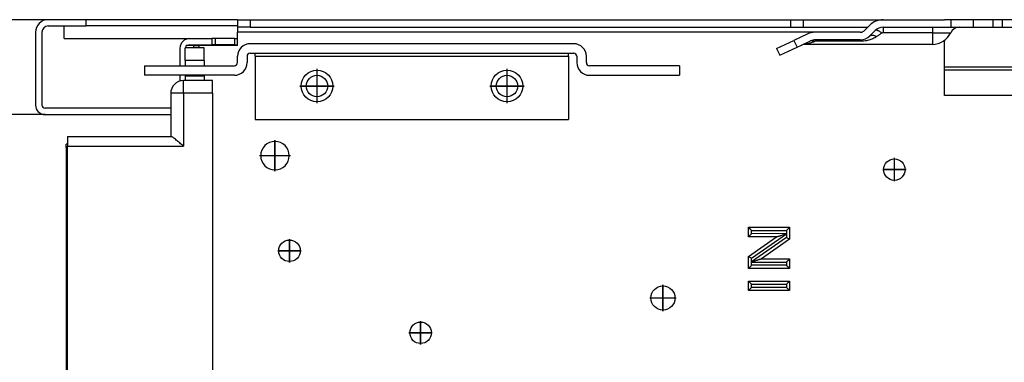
# Model space of a CAD drawing. Header units: inches. Extents: x -7205 to -1528, y -2875 to 5222.
# Tile 39 of 104: x -6410 to -6254, y 294 to 348. Entities that reach past the tile are written whole.
import ezdxf

# ---------------------------------------------------------------- set-up
doc = ezdxf.new("R2010")
doc.units = ezdxf.units.IN
doc.linetypes.add('DOT_CENTER', pattern=[14, 12, -1, 0, -1])
doc.layers.add('1', color=7, linetype='Continuous')

msp = doc.modelspace()

# ---------------------------------------------------------------- linework, layer by layer
at = {"color": 7, "linetype": 'Continuous'}
for p, q in [((-6405.400806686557, 348.3967650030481), (-6434.070365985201, 348.3967650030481)), ((-6399.400806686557, 348.3967650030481), (-6405.400806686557, 348.3967650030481)), ((-6399.400806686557, 348.3967650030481), (-6405.400806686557, 348.3967650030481)), ((-6377.080742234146, 348.3967650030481), (-6399.400806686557, 348.3967650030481)), ((-6399.400806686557, 347.3967650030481), (-6399.400806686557, 348.3967650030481)), ((-6375.500806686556, 348.3967650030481), (-6377.080742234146, 348.3967650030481)), ((-6375.500806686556, 348.3967650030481), (-6373.500806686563, 348.3967650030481)), ((-6375.500806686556, 348.3967650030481), (-6373.500806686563, 348.3967650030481)), ((-6375.500806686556, 348.3967650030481), (-6375.500806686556, 347.3967650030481)), ((-6375.500806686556, 348.3967650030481), (-6373.500806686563, 348.3967650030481)), ((-6375.500806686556, 348.3967650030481), (-6375.500806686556, 347.3967650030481)), ((-6373.500806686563, 348.3967650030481), (-6338.43721130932, 348.3967650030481)), ((-6373.500806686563, 348.3967650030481), (-6338.43721130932, 348.3967650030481)), ((-6373.500806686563, 348.3967650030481), (-6338.43721130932, 348.3967650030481)), ((-6338.43721130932, 348.3967650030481), (-6302.20080668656, 348.3967650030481)), ((-6338.43721130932, 348.3967650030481), (-6302.20080668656, 348.3967650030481)), ((-6338.43721130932, 348.3967650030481), (-6302.20080668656, 348.3967650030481)), ((-6302.20080668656, 348.3967650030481), (-6294.20080668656, 348.3967650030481)), ((-6302.20080668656, 348.3967650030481), (-6294.20080668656, 348.3967650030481)), ((-6302.20080668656, 348.3967650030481), (-6294.20080668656, 348.3967650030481)), ((-6294.20080668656, 348.3967650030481), (-6288.154670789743, 348.3967650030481)), ((-6294.20080668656, 348.3967650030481), (-6288.154670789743, 348.3967650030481)), ((-6294.20080668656, 348.3967650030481), (-6288.154670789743, 348.3967650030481)), ((-6288.154670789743, 348.3967650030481), (-6286.154670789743, 348.3967650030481)), ((-6288.154670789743, 348.3967650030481), (-6286.154670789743, 348.3967650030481)), ((-6288.154670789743, 348.3967650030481), (-6286.154670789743, 348.3967650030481)), ((-6286.154670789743, 348.3967650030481), (-6277.740912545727, 348.3967650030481)), ((-6286.154670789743, 347.196765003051), (-6286.154670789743, 348.3967650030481)), ((-6286.154670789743, 348.3967650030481), (-6277.740912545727, 348.3967650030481)), ((-6286.154670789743, 348.3967650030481), (-6277.740912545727, 348.3967650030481)), ((-6277.740912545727, 348.3967650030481), (-6273.558165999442, 348.3967650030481)), ((-6277.740912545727, 348.3967650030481), (-6273.558165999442, 348.3967650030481)), ((-6277.740912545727, 348.3967650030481), (-6273.558165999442, 348.3967650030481)), ((-6273.558165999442, 348.3967650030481), (-6265.800806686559, 348.3967650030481)), ((-6273.558165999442, 348.3967650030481), (-6265.800806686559, 348.3967650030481)), ((-6273.558165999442, 348.3967650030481), (-6265.800806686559, 348.3967650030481)), ((-6273.558165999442, 348.3967650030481), (-6265.800806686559, 348.3967650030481)), ((-6265.800806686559, 348.3967650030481), (-6263.858080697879, 348.3967650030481)), ((-6265.800806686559, 348.3967650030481), (-6263.858080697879, 348.3967650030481)), ((-6265.800806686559, 348.3967650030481), (-6263.858080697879, 348.3967650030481)), ((-6265.800806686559, 348.3967650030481), (-6263.858080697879, 348.3967650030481)), ((-6262.871874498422, 348.3967650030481), (-6263.858080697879, 348.3967650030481)), ((-6262.871874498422, 348.3967650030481), (-6263.858080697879, 348.3967650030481)), ((-6262.871874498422, 348.3967650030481), (-6263.858080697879, 348.3967650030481)), ((-6262.050806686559, 348.3967650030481), (-6262.871874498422, 348.3967650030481)), ((-6262.050806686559, 348.3967650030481), (-6262.871874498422, 348.3967650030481)), ((-6262.050806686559, 348.3967650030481), (-6262.871874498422, 348.3967650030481)), ((-6261.547572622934, 348.3967650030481), (-6262.050806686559, 348.3967650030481)), ((-6261.547572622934, 348.3967650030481), (-6262.050806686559, 348.3967650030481)), ((-6261.547572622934, 348.3967650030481), (-6262.050806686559, 348.3967650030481)), ((-6259.33634059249, 348.3967650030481), (-6261.547572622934, 348.3967650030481)), ((-6259.33634059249, 348.3967650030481), (-6261.547572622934, 348.3967650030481)), ((-6259.33634059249, 348.3967650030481), (-6261.547572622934, 348.3967650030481)), ((-6256.265272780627, 348.3967650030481), (-6259.33634059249, 348.3967650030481)), ((-6256.265272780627, 348.3967650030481), (-6259.33634059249, 348.3967650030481)), ((-6256.265272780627, 348.3967650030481), (-6259.33634059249, 348.3967650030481)), ((-6254.800806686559, 348.3967650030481), (-6256.265272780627, 348.3967650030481)), ((-6254.800806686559, 348.3967650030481), (-6256.265272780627, 348.3967650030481)), ((-6254.800806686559, 348.3967650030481), (-6256.265272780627, 348.3967650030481)), ((-6243.154670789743, 348.3967650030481), (-6254.800806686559, 348.3967650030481)), ((-6243.154670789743, 348.3967650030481), (-6254.800806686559, 348.3967650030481)), ((-6254.800806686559, 348.3967650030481), (-6254.800806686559, 347.196765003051)), ((-6405.400806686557, 347.3967650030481), (-6402.900806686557, 347.3967650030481)), ((-6402.900806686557, 347.3967650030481), (-6399.400806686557, 347.3967650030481)), ((-6402.900806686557, 345.3967650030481), (-6402.900806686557, 347.3967650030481)), ((-6402.900806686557, 347.3967650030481), (-6399.400806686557, 347.3967650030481)), ((-6375.500806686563, 347.3967650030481), (-6399.400806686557, 347.3967650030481)), ((-6375.500806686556, 347.3967650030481), (-6375.500806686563, 347.196765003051)), ((-6373.500806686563, 347.196765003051), (-6375.500806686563, 347.196765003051)), ((-6375.500806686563, 347.196765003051), (-6375.500806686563, 346.3967650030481)), ((-6373.500806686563, 347.196765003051), (-6288.154670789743, 347.196765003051)), ((-6288.154670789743, 347.196765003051), (-6286.154670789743, 347.196765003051)), ((-6286.154670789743, 347.196765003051), (-6276.000806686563, 347.196765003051)), ((-6276.507913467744, 346.6896582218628), (-6275.679486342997, 347.51808534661)), ((-6273.558165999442, 347.196765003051), (-6265.800806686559, 347.196765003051)), ((-6273.558165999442, 347.196765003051), (-6265.800806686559, 347.196765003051)), ((-6265.800806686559, 347.196765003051), (-6263.858080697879, 347.196765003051)), ((-6265.800806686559, 347.196765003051), (-6263.858080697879, 347.196765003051)), ((-6263.858080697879, 347.196765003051), (-6262.871874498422, 347.196765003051)), ((-6263.858080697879, 347.196765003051), (-6262.871874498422, 347.196765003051)), ((-6262.871874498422, 347.196765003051), (-6262.050806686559, 347.196765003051)), ((-6262.871874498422, 347.196765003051), (-6262.050806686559, 347.196765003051)), ((-6262.050806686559, 347.196765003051), (-6261.547572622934, 347.196765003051)), ((-6262.050806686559, 347.196765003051), (-6261.547572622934, 347.196765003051)), ((-6261.547572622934, 347.196765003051), (-6259.33634059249, 347.196765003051)), ((-6261.547572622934, 347.196765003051), (-6259.33634059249, 347.196765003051)), ((-6259.33634059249, 347.196765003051), (-6256.265272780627, 347.196765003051)), ((-6259.33634059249, 347.196765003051), (-6256.265272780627, 347.196765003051)), ((-6256.265272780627, 347.196765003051), (-6254.800806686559, 347.196765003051)), ((-6256.265272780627, 347.196765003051), (-6254.800806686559, 347.196765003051)), ((-6254.800806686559, 347.196765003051), (-6243.154670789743, 347.196765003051)), ((-6407.400806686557, 346.3967650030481), (-6407.400806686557, 334.8967650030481)), ((-6406.400806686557, 346.3967650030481), (-6406.400806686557, 334.8967650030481)), ((-6402.900806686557, 345.3967650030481), (-6383.100806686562, 345.3967650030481)), ((-6383.100806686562, 345.3967650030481), (-6379.558992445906, 345.3967650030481)), ((-6383.100806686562, 345.3967650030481), (-6379.558992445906, 345.3967650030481)), ((-6379.558992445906, 345.3967650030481), (-6379.558992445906, 344.3967650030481)), ((-6379.058992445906, 345.3967650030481), (-6379.558992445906, 345.3967650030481)), ((-6379.058992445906, 345.3967650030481), (-6379.558992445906, 345.3967650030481)), ((-6376.000806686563, 345.3967650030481), (-6379.058992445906, 345.3967650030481)), ((-6376.000806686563, 345.3967650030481), (-6379.058992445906, 345.3967650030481)), ((-6376.000806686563, 345.3967650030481), (-6375.500806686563, 345.3967650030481)), ((-6376.000806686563, 345.3967650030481), (-6375.500806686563, 345.3967650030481)), ((-6375.500806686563, 345.3967650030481), (-6375.500806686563, 346.3967650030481)), ((-6375.500806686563, 344.3967650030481), (-6375.500806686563, 345.3967650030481)), ((-6375.500806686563, 344.3967650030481), (-6375.500806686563, 345.3967650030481)), ((-6375.500806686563, 344.3967650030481), (-6375.500806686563, 345.3967650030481)), ((-6285.541864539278, 346.115688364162), (-6287.673332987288, 345.1217683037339)), ((-6277.215020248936, 346.3967650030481), (-6284.274009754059, 346.3967650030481)), ((-6277.215020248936, 346.3967650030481), (-6284.274009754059, 346.3967650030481)), ((-6277.215020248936, 345.196765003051), (-6284.274009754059, 345.196765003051)), ((-6277.215020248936, 346.3967650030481), (-6277.059694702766, 346.4089016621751)), ((-6275.65938533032, 345.84113008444), (-6274.830958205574, 346.6695572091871)), ((-6263.858080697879, 340.8967650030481), (-6263.858080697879, 345.1539681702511)), ((-6384.600806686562, 343.8967650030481), (-6384.600806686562, 341.101550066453)), ((-6383.754994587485, 341.9604919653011), (-6383.754994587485, 343.9604919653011)), ((-6380.754994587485, 343.9604919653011), (-6383.754994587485, 343.9604919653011)), ((-6383.600806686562, 343.9604919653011), (-6383.600806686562, 344.29676500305)), ((-6382.400806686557, 344.29676500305), (-6383.600806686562, 344.29676500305)), ((-6383.100806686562, 344.3967650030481), (-6379.558992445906, 344.3967650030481)), ((-6382.400806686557, 344.29676500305), (-6381.600806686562, 344.29676500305)), ((-6382.400806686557, 343.9604919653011), (-6382.400806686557, 344.29676500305)), ((-6375.500806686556, 344.29676500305), (-6381.600806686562, 344.29676500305)), ((-6375.500806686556, 344.29676500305), (-6381.600806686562, 344.29676500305)), ((-6380.754994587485, 341.9604919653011), (-6380.754994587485, 343.9604919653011)), ((-6379.058992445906, 344.3967650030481), (-6379.558992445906, 344.3967650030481)), ((-6376.000806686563, 344.3967650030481), (-6379.058992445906, 344.3967650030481)), ((-6376.000806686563, 344.3967650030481), (-6375.500806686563, 344.3967650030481)), ((-6375.500806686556, 344.29676500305), (-6375.500806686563, 344.3967650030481)), ((-6375.500806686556, 344.29676500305), (-6375.500806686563, 344.3967650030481)), ((-6322.429087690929, 344.6015500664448), (-6373.500806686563, 344.6015500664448)), ((-6290.392256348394, 343.8539135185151), (-6287.673332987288, 345.1217683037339)), ((-6290.392256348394, 343.8539135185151), (-6289.885114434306, 342.7663441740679)), ((-6289.885114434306, 342.7663441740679), (-6287.166191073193, 344.0341989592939)), ((-6287.166191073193, 344.0341989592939), (-6286.475602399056, 344.3562257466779)), ((-6286.475602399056, 344.3562257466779), (-6285.034722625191, 345.0281190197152)), ((-6265.800806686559, 344.4967650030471), (-6285.841670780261, 344.4967650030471)), ((-6375.500806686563, 341.601550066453), (-6375.500806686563, 342.6015500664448)), ((-6374.000806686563, 342.6015500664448), (-6374.000806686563, 341.601550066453)), ((-6373.500806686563, 343.1015500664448), (-6372.70080668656, 343.1015500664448)), ((-6372.70080668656, 343.1015500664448), (-6323.229087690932, 343.1015500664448)), ((-6372.70080668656, 342.6015500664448), (-6372.70080668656, 343.1015500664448)), ((-6372.70080668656, 342.6015500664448), (-6372.70080668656, 332.6015500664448)), ((-6323.229087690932, 343.1015500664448), (-6322.429087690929, 343.1015500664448)), ((-6323.229087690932, 342.6015500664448), (-6323.229087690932, 343.1015500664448)), ((-6323.229087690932, 342.6015500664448), (-6323.229087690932, 332.601550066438)), ((-6321.929087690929, 342.6015500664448), (-6321.929087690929, 341.6015500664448)), ((-6320.429087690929, 341.6015500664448), (-6320.429087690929, 342.6015500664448)), ((-6390.200806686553, 341.101550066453), (-6376.000806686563, 341.101550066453)), ((-6390.200806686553, 341.101550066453), (-6390.200806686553, 339.601550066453)), ((-6383.754994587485, 341.9604919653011), (-6383.754994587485, 341.101550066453)), ((-6380.754994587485, 341.9604919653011), (-6380.754994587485, 341.101550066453)), ((-6305.729087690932, 341.101550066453), (-6319.929087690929, 341.1015500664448)), ((-6305.729087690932, 341.101550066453), (-6305.729087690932, 339.601550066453)), ((-6263.858080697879, 340.3967650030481), (-6263.858080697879, 340.8967650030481)), ((-6263.858080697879, 340.3967650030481), (-6263.858080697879, 340.8967650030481)), ((-6239.858080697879, 340.8967650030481), (-6263.858080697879, 340.8967650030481)), ((-6376.000806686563, 339.601550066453), (-6390.200806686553, 339.601550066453)), ((-6384.600806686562, 339.601550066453), (-6384.600806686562, 338.6780081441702)), ((-6383.754994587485, 339.601550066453), (-6383.754994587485, 339.4604919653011)), ((-6380.754994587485, 339.4604919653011), (-6383.754994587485, 339.4604919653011)), ((-6383.754994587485, 339.4604919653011), (-6383.754994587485, 338.753926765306)), ((-6380.754994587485, 339.601550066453), (-6380.754994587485, 339.4604919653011)), ((-6380.754994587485, 339.4604919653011), (-6380.754994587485, 338.753926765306)), ((-6319.929087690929, 339.6015500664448), (-6305.729087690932, 339.601550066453)), ((-6263.858080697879, 336.3967650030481), (-6263.858080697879, 340.3967650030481)), ((-6239.858080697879, 340.3967650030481), (-6263.858080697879, 340.3967650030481)), ((-6239.858080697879, 340.3967650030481), (-6263.858080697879, 340.3967650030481)), ((-6383.754994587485, 338.753926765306), (-6384.054994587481, 338.753926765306)), ((-6380.754994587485, 338.753926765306), (-6383.754994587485, 338.753926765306)), ((-6379.454994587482, 338.753926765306), (-6380.754994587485, 338.753926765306)), ((-6379.454994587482, 336.753926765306), (-6379.454994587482, 338.753926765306)), ((-6386.054994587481, 336.753926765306), (-6386.054994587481, 329.906380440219)), ((-6379.454994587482, 336.753926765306), (-6379.454994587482, 259.8871495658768)), ((-6239.858080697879, 336.3967650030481), (-6263.858080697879, 336.3967650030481)), ((-6386.054994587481, 334.3967650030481), (-6405.900806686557, 334.3967650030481)), ((-6405.900806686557, 333.3967650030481), (-6412.400806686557, 333.3967650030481)), ((-6405.900806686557, 333.3967650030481), (-6412.400806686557, 333.3967650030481)), ((-6405.900806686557, 333.3967650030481), (-6412.400806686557, 333.3967650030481)), ((-6405.900806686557, 333.3967650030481), (-6388.100806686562, 333.3967650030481)), ((-6405.900806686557, 333.3967650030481), (-6388.100806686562, 333.3967650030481)), ((-6405.900806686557, 333.3967650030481), (-6388.100806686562, 333.3967650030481)), ((-6405.900806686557, 333.3967650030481), (-6388.100806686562, 333.3967650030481)), ((-6388.100806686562, 333.3967650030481), (-6386.054994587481, 333.3967650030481)), ((-6388.100806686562, 333.3967650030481), (-6386.054994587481, 333.3967650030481)), ((-6388.100806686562, 333.3967650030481), (-6386.054994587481, 333.3967650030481)), ((-6388.100806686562, 333.3967650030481), (-6386.054994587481, 333.3967650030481)), ((-6372.70080668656, 332.6015500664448), (-6323.229087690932, 332.601550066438)), ((-6402.354994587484, 329.906380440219), (-6386.054994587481, 329.906380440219)), ((-6402.354994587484, 329.906380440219), (-6402.354994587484, 328.406380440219)), ((-6386.054994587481, 329.906380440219), (-6385.991486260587, 329.906380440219)), ((-6402.554994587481, 328.2063804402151), (-6402.554994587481, 328.7063804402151)), ((-6402.354994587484, 328.7063804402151), (-6402.554994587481, 328.7063804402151)), ((-6402.554994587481, 328.2063804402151), (-6402.554994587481, 258.5871495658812)), ((-6402.354994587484, 258.3871495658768), (-6402.354994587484, 328.406380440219)), ((-6294.839615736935, 314.0693592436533), (-6294.839615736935, 315.5693592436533)), ((-6294.839615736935, 315.5693592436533), (-6288.339615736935, 315.5693592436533)), ((-6294.839615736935, 310.9598509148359), (-6290.397460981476, 314.0693592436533)), ((-6290.397460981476, 314.0693592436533), (-6294.839615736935, 314.0693592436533)), ((-6288.339615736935, 315.5693592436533), (-6288.339615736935, 313.678867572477)), ((-6288.339615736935, 313.678867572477), (-6292.781770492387, 310.5693592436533)), ((-6294.839615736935, 309.0693592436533), (-6294.839615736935, 310.9598509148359)), ((-6292.781770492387, 310.5693592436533), (-6288.339615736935, 310.5693592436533)), ((-6288.339615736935, 310.5693592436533), (-6288.339615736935, 309.0693592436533)), ((-6288.339615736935, 309.0693592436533), (-6294.839615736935, 309.0693592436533)), ((-6294.839615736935, 305.5693592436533), (-6294.839615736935, 307.0693592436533)), ((-6294.839615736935, 307.0693592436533), (-6288.339615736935, 307.0693592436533)), ((-6288.339615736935, 307.0693592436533), (-6288.339615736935, 305.5693592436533)), ((-6288.339615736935, 305.5693592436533), (-6294.839615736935, 305.5693592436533))]:
    msp.add_line(p, q, dxfattribs=at)
at = {"color": 126, "linetype": 'Continuous', "true_color": 0x008060}
for p, q in [((-6373.500806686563, 348.3967650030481), (-6373.500806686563, 347.196765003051)), ((-6288.154670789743, 347.196765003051), (-6288.154670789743, 348.3967650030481)), ((-6262.871874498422, 348.3967650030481), (-6262.871874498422, 347.196765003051)), ((-6259.33634059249, 348.3967650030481), (-6259.33634059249, 347.196765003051)), ((-6256.265272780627, 348.3967650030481), (-6256.265272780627, 347.196765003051)), ((-6265.800806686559, 347.196765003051), (-6265.800806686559, 346.3350628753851)), ((-6379.058992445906, 345.3967650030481), (-6379.058992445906, 344.3967650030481)), ((-6376.000806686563, 345.3967650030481), (-6376.000806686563, 344.3967650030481)), ((-6284.274009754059, 346.3967650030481), (-6375.500806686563, 346.3967650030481)), ((-6265.800806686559, 346.3350628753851), (-6273.558165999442, 346.3350628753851)), ((-6265.800806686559, 346.3350628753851), (-6265.800806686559, 344.4967650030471)), ((-6265.800806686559, 346.3350628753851), (-6262.904987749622, 346.3350628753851)), ((-6381.600806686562, 344.29676500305), (-6381.600806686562, 343.9604919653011)), ((-6287.673332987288, 345.1217683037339), (-6287.166191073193, 344.0341989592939)), ((-6284.274009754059, 344.973360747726), (-6284.400790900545, 344.9542233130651)), ((-6277.215020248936, 344.973360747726), (-6284.274009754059, 344.973360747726)), ((-6372.70080668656, 342.6015500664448), (-6323.229087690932, 342.6015500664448)), ((-6380.754994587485, 341.9604919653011), (-6383.754994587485, 341.9604919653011)), ((-6384.054994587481, 336.753926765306), (-6384.054994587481, 338.753926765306)), ((-6384.054994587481, 336.753926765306), (-6386.054994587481, 336.753926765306)), ((-6379.454994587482, 336.753926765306), (-6384.054994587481, 336.753926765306)), ((-6384.054994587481, 336.753926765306), (-6384.054994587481, 328.406380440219)), ((-6402.354994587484, 328.2063804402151), (-6402.554994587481, 328.2063804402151)), ((-6402.354994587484, 328.406380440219), (-6384.054994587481, 328.406380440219)), ((-6294.339615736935, 314.5693592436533), (-6294.339615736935, 315.0693592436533)), ((-6294.339615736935, 315.0693592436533), (-6288.839615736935, 315.0693592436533)), ((-6288.834482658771, 314.564359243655), (-6294.339615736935, 314.5693592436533)), ((-6294.339615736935, 310.6995231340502), (-6288.839615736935, 314.5495231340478)), ((-6288.839615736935, 315.0693592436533), (-6288.834482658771, 314.564359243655)), ((-6288.834482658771, 314.564359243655), (-6288.839615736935, 314.5495231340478)), ((-6288.839615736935, 314.5495231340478), (-6288.839615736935, 313.9391953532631)), ((-6288.839615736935, 313.9391953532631), (-6294.339615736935, 310.0891953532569)), ((-6294.344748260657, 310.0743592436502), (-6294.339615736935, 310.0891953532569)), ((-6294.339615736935, 309.5693592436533), (-6294.344748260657, 310.0743592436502)), ((-6294.344748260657, 310.0743592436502), (-6288.839615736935, 310.0693592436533)), ((-6294.339615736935, 310.0891953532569), (-6294.339615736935, 310.6995231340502)), ((-6288.839615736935, 309.5693592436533), (-6294.339615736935, 309.5693592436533)), ((-6288.839615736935, 310.0693592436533), (-6288.839615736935, 309.5693592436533)), ((-6294.339615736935, 306.5693592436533), (-6288.839615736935, 306.5693592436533)), ((-6294.339615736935, 306.0693592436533), (-6294.339615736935, 306.5693592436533)), ((-6288.839615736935, 306.5693592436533), (-6288.839615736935, 306.0693592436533)), ((-6288.839615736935, 306.0693592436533), (-6294.339615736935, 306.0693592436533))]:
    msp.add_line(p, q, dxfattribs=at)
at = {"color": 7, "linetype": 'Continuous'}
for centre, radius in [((-6362.964947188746, 337.8991575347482), 2.499999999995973), ((-6362.964947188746, 337.8991575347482), 1.69999999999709), ((-6332.964947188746, 337.8991575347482), 2.499999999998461), ((-6332.964947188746, 337.8991575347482), 1.69999999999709), ((-6271.796912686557, 324.696765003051), 1.69999999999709), ((-6367.307963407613, 311.8615962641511), 1.700000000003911), ((-6367.307963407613, 311.8615962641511), 1.700000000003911), ((-6308.337421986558, 304.3967650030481), 1.90000000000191), ((-6308.337421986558, 304.3967650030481), 1.90000000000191), ((-6346.600806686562, 298.8967650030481), 1.69999999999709), ((-6346.600806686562, 298.8967650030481), 1.69999999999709)]:
    msp.add_circle(centre, radius, dxfattribs=at)
for centre, radius, start, end in [((-6405.400806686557, 346.3967650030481), 2, 90, 180), ((-6273.558165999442, 345.3967650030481), 3, 90, 134.9999999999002), ((-6405.400806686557, 346.3967650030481), 1, 90, 180), ((-6277.215020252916, 347.396765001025), 1.000000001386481, 278.9356775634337, 315.0000002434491), ((-6273.558165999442, 345.3967650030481), 1.80000000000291, 90, 134.999999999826), ((-6261.547572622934, 345.696765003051), 1.5, 90, 154.8156634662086), ((-6383.100806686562, 343.8967650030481), 1.5, 90, 180), ((-6284.274009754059, 343.3967650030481), 3, 90, 114.9999999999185), ((-6284.274009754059, 343.3967650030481), 1.80000000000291, 90, 114.9999999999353), ((-6277.215020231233, 347.396765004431), 1.000000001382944, 269.9999989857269, 278.9356763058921), ((-6277.215020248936, 347.3967650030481), 2.19999999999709, 270, 315.000000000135), ((-6265.800806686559, 347.696765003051), 3.200000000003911, 270, 334.8156634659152), ((-6383.100806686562, 343.8967650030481), 0.5, 90, 126.8698976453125), ((-6373.500806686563, 342.6015500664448), 2, 90, 180), ((-6322.429087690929, 342.6015500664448), 2, 0, 90), ((-6285.841670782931, 342.9967550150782), 1.500009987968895, 89.99999989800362, 115.0000001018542), ((-6373.500806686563, 342.6015500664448), 0.5, 90, 180), ((-6322.429087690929, 342.6015500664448), 0.5, 0, 90), ((-6376.000806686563, 341.601550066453), 2, 270, 0), ((-6376.000806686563, 341.601550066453), 0.5, 270, 0), ((-6319.929087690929, 341.6015500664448), 2, 180, 270), ((-6319.929087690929, 341.6015500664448), 0.5, 180, 270), ((-6384.054994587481, 336.753926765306), 2, 90, 180), ((-6405.900806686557, 334.8967650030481), 1.5, 180, 270), ((-6405.900806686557, 334.8967650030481), 0.5, 180, 270), ((-6369.600806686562, 326.8967650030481), 2.25, 90, 270), ((-6369.600806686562, 326.8967650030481), 2.25, 90, 270), ((-6369.600806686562, 326.8967650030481), 2.25, 270, 90)]:
    msp.add_arc(centre, radius, start, end, dxfattribs=at)
at = {"color": 126, "linetype": 'Continuous', "true_color": 0x008060}
msp.add_arc((-6273.567216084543, 345.96117334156), 0.3739990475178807, 88.61341278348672, 122.882886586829, dxfattribs=at)
for points in [[(-6273.7702690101, 346.275251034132), (-6273.903228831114, 346.377147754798), (-6274.03840581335, 346.4708409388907), (-6274.17265361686, 346.553308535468), (-6274.302557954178, 346.6217872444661), (-6274.424693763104, 346.6740314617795), (-6274.535910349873, 346.708532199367), (-6274.63359658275, 346.7246572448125), (-6274.715879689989, 346.7226834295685), (-6274.781730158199, 346.7037226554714), (-6274.830958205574, 346.6695572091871)], [(-6273.558165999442, 347.196765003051), (-6273.558165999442, 347.1175074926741), (-6273.558165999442, 346.96314701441), (-6273.558165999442, 346.8372074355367), (-6273.558165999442, 346.6885020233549), (-6273.558165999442, 346.5199992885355), (-6273.558165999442, 346.3350628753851)], [(-6284.274009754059, 345.196765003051), (-6284.274009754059, 345.1682992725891), (-6284.274009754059, 345.1398335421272), (-6284.274009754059, 345.0696866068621), (-6284.274009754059, 344.973360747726)], [(-6274.598725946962, 345.711196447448), (-6275.172782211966, 345.3877626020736), (-6275.817997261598, 345.1546392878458), (-6276.610533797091, 345.0059658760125), (-6277.215020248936, 344.973360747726)], [(-6277.215020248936, 344.973360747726), (-6277.215020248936, 345.0696866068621), (-6277.215020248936, 345.1398335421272), (-6277.215020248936, 345.1682992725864), (-6277.215020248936, 345.196765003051)], [(-6275.65938533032, 345.84113008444), (-6275.580191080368, 345.9010827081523), (-6275.480040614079, 345.9415711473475), (-6275.360397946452, 345.9598632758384), (-6275.224047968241, 345.9543687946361), (-6275.074914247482, 345.924892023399), (-6274.917691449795, 345.8726838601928), (-6274.757367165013, 345.8002862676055), (-6274.598725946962, 345.711196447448)], [(-6273.7702690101, 346.275251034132), (-6273.981897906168, 346.131163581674), (-6274.191219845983, 345.9886468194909), (-6274.396551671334, 345.8488467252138), (-6274.598725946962, 345.711196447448)], [(-6285.841670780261, 344.4967650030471), (-6285.792684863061, 344.5123173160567), (-6285.743698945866, 344.527869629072), (-6285.576432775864, 344.5809741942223), (-6285.360007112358, 344.6496861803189), (-6284.904426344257, 344.7943264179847), (-6284.400790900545, 344.9542233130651)], [(-6284.400790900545, 344.9542233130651), (-6284.571366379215, 345.0327226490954), (-6284.737110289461, 345.0717902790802), (-6284.89308081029, 345.0702285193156), (-6285.034722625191, 345.0281190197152)]]:
    msp.add_spline(points, degree=3, dxfattribs=at)
at = {"color": 7, "linetype": 'Continuous'}
for points in [[(-6384.054994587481, 328.406380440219), (-6384.348769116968, 328.6605653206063), (-6384.635875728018, 328.9075879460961), (-6384.924370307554, 329.1526890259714), (-6385.189909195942, 329.373250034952), (-6385.455926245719, 329.5853551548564), (-6385.672870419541, 329.7455258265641), (-6385.851269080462, 329.8575980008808), (-6385.968433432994, 329.904136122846), (-6385.97995984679, 329.9052582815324), (-6385.991486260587, 329.906380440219)], [(-6294.839615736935, 315.5693592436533), (-6294.779139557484, 315.5088830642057), (-6294.666198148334, 315.3959416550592), (-6294.59017047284, 315.3199139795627), (-6294.50921997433, 315.2389634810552), (-6294.425074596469, 315.1548181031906), (-6294.339615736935, 315.0693592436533)], [(-6294.839615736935, 314.0693592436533), (-6294.779139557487, 314.1298354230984), (-6294.666198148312, 314.2427768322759), (-6294.590170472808, 314.3188045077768), (-6294.509219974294, 314.3997550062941), (-6294.425074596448, 314.4839003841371), (-6294.339615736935, 314.5693592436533)], [(-6290.397460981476, 314.0693592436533), (-6290.388210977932, 314.0722750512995), (-6290.378960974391, 314.0751908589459), (-6290.258785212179, 314.1130741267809), (-6290.119932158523, 314.156856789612), (-6290.040285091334, 314.181973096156), (-6289.952692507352, 314.2096165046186), (-6289.844780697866, 314.2437268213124), (-6289.704175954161, 314.2882438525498), (-6289.465019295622, 314.3641733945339), (-6289.253154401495, 314.4316086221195), (-6289.049376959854, 314.4963903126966), (-6288.834482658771, 314.564359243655)], [(-6288.339615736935, 315.5693592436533), (-6288.4000919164, 315.5088830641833), (-6288.513033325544, 315.395941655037), (-6288.589061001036, 315.3199139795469), (-6288.670011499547, 315.2389634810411), (-6288.754156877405, 315.154818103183), (-6288.839615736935, 315.0693592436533)], [(-6288.339615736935, 313.678867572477), (-6288.417551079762, 313.7194450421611), (-6288.495486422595, 313.7600225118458), (-6288.656556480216, 313.8438845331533), (-6288.839615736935, 313.9391953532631)], [(-6294.839615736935, 310.9598509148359), (-6294.761680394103, 310.9192734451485), (-6294.683745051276, 310.8786959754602), (-6294.522674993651, 310.7948339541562), (-6294.339615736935, 310.6995231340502)], [(-6294.839615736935, 309.0693592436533), (-6294.779139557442, 309.1298354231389), (-6294.666198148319, 309.2427768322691), (-6294.590170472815, 309.3188045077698), (-6294.509219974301, 309.3997550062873), (-6294.425074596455, 309.4839003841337), (-6294.339615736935, 309.5693592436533)], [(-6292.781770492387, 310.5693592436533), (-6292.791020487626, 310.5664434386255), (-6292.800270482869, 310.5635276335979), (-6292.920446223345, 310.525644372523), (-6293.059299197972, 310.4818617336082), (-6293.138946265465, 310.4567454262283), (-6293.226538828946, 310.4291020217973), (-6293.334450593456, 310.3949917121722), (-6293.47505526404, 310.350474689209), (-6293.714211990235, 310.2745450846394), (-6293.926076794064, 310.2071098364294), (-6294.129854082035, 310.1423281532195), (-6294.344748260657, 310.0743592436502)], [(-6288.339615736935, 310.5693592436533), (-6288.400091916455, 310.5088830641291), (-6288.513033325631, 310.3959416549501), (-6288.589061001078, 310.3199139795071), (-6288.670011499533, 310.2389634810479), (-6288.754156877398, 310.154818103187), (-6288.839615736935, 310.0693592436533)], [(-6288.339615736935, 309.0693592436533), (-6288.4000919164, 309.129835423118), (-6288.513033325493, 309.24277683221), (-6288.589061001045, 309.3188045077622), (-6288.670011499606, 309.39975500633), (-6288.754156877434, 309.4839003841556), (-6288.839615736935, 309.5693592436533)], [(-6294.839615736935, 307.0693592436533), (-6294.77913955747, 307.0088830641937), (-6294.66619814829, 306.8959416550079), (-6294.59017047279, 306.8199139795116), (-6294.509219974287, 306.7389634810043), (-6294.425074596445, 306.654818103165), (-6294.339615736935, 306.5693592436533)], [(-6288.339615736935, 307.0693592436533), (-6288.400091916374, 307.008883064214), (-6288.513033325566, 306.8959416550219), (-6288.589061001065, 306.8199139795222), (-6288.670011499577, 306.738963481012), (-6288.754156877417, 306.654818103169), (-6288.839615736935, 306.5693592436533)], [(-6294.839615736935, 305.5693592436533), (-6294.779139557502, 305.6298354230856), (-6294.666198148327, 305.7427768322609), (-6294.590170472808, 305.8188045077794), (-6294.509219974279, 305.8997550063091), (-6294.425074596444, 305.9839003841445), (-6294.339615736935, 306.0693592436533)], [(-6288.339615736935, 305.5693592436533), (-6288.400091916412, 305.6298354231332), (-6288.513033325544, 305.7427768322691), (-6288.589061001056, 305.8188045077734), (-6288.670011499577, 305.8997550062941), (-6288.754156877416, 305.9839003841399), (-6288.839615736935, 306.0693592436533)]]:
    msp.add_spline(points, degree=3, dxfattribs=at)
at = {"layer": '1', "color": 30, "linetype": 'DOT_CENTER', "true_color": 0xff8000, "const_width": 0.25}
for points in [[(-6362.964947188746, 340.6491575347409), (-6362.964947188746, 335.149157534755)], [(-6332.964947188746, 340.6491575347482), (-6332.964947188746, 335.1491575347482)], [(-6360.214947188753, 337.8991575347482), (-6365.714947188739, 337.8991575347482)], [(-6330.214947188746, 337.8991575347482), (-6335.714947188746, 337.8991575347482)], [(-6369.600806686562, 329.3717650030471), (-6369.600806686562, 324.42176500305)], [(-6367.125806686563, 326.8967650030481), (-6372.07580668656, 326.8967650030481)], [(-6271.796912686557, 326.5667650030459), (-6271.796912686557, 322.8267650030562)], [(-6269.926912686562, 324.696765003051), (-6273.666912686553, 324.696765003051)], [(-6367.307963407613, 313.7315962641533), (-6367.307963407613, 309.991596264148)], [(-6367.307963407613, 313.7315962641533), (-6367.307963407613, 309.991596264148)], [(-6365.43796340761, 311.8615962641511), (-6369.177963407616, 311.8615962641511)], [(-6365.43796340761, 311.8615962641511), (-6369.177963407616, 311.8615962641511)], [(-6308.337421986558, 306.4867650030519), (-6308.337421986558, 302.3067650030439)], [(-6308.337421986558, 306.4867650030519), (-6308.337421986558, 302.3067650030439)], [(-6306.247421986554, 304.3967650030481), (-6310.427421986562, 304.3967650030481)], [(-6306.247421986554, 304.3967650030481), (-6310.427421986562, 304.3967650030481)], [(-6346.600806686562, 300.766765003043), (-6346.600806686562, 297.0267650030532)], [(-6346.600806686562, 300.766765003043), (-6346.600806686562, 297.0267650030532)], [(-6344.730806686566, 298.8967650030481), (-6348.470806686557, 298.8967650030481)], [(-6344.730806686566, 298.8967650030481), (-6348.470806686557, 298.8967650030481)]]:
    msp.add_lwpolyline(points, dxfattribs=at)

doc.saveas('drawing.dxf')
